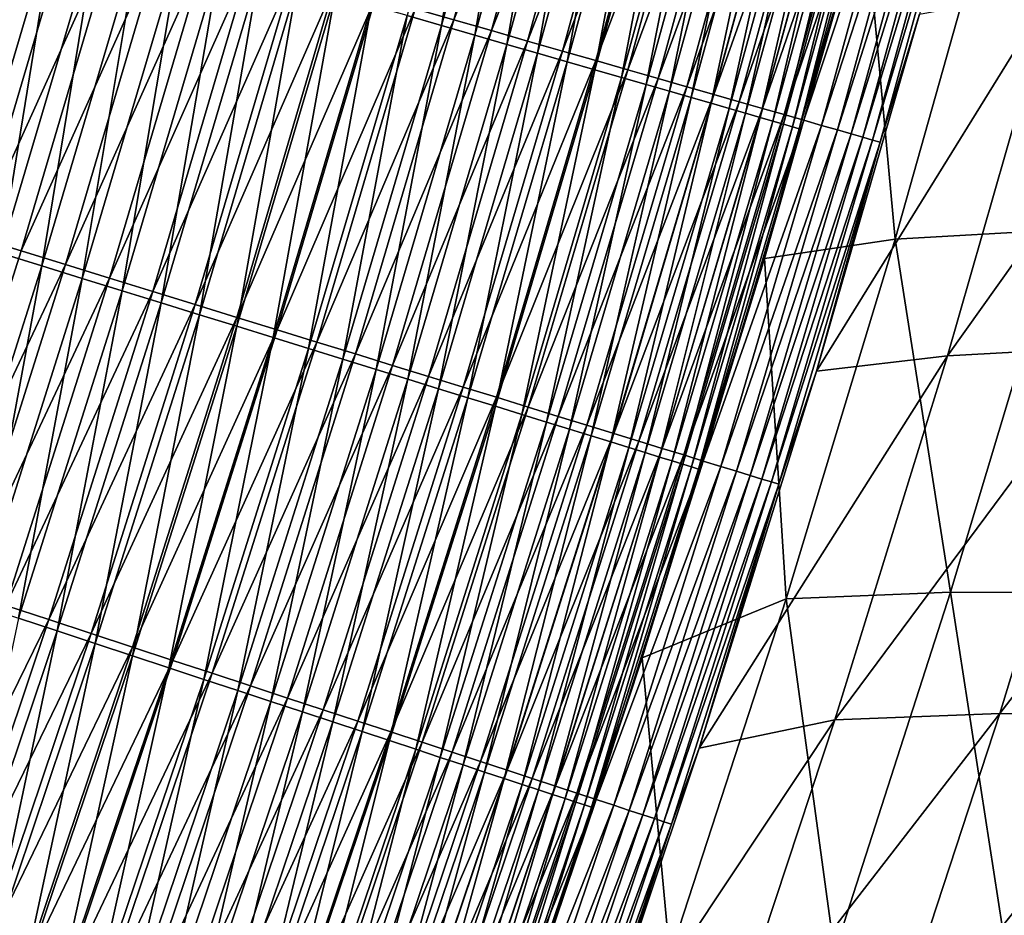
# Model space of a CAD drawing. Header units: metres. Extents: x 0 to 1400, y -1400 to 0.
# Tile 253 of 256: x 1216 to 1252, y -712 to -679. Entities that reach past the tile are written whole.
import ezdxf

# ---------------------------------------------------------------- set-up
doc = ezdxf.new("R2010")
doc.units = ezdxf.units.M

msp = doc.modelspace()

# ---------------------------------------------------------------- linework, layer by layer
at = {"layer": 'None'}
for points in [[(1231.295044, -679.022888, -493.43634), (1233.393188, -666.430664, -494.380035), (1230.035522, -678.659607, -494.37674)], [(1231.295044, -679.022888, -493.43634), (1234.659302, -666.769165, -493.440094), (1233.393188, -666.430664, -494.380035)], [(1235.110107, -666.545593, -496.8573), (1231.747559, -678.815308, -496.854034), (1230.335815, -678.409912, -497.808685)], [(1232.511353, -679.373718, -492.436768), (1234.659302, -666.769165, -493.440094), (1231.295044, -679.022888, -493.43634)], [(1236.485229, -666.911438, -495.836853), (1231.747559, -678.815308, -496.854034), (1235.110107, -666.545593, -496.8573)], [(1232.511353, -679.373718, -492.436768), (1235.882324, -667.096069, -492.440979), (1234.659302, -666.769165, -493.440094)], [(1236.485229, -666.911438, -495.836853), (1233.115479, -679.20813, -495.833099), (1231.747559, -678.815308, -496.854034)], [(1233.682007, -679.711365, -491.379913), (1235.882324, -667.096069, -492.440979), (1232.511353, -679.373718, -492.436768)], [(1237.813354, -667.264832, -494.752228), (1233.115479, -679.20813, -495.833099), (1236.485229, -666.911438, -495.836853)], [(1233.682007, -679.711365, -491.379913), (1237.059204, -667.410706, -491.384613), (1235.882324, -667.096069, -492.440979)], [(1237.813354, -667.264832, -494.752228), (1234.436646, -679.587463, -494.747955), (1233.115479, -679.20813, -495.833099)], [(1234.804443, -680.035034, -490.2677), (1237.059204, -667.410706, -491.384613), (1233.682007, -679.711365, -491.379913)], [(1239.091675, -667.604919, -493.605377), (1234.436646, -679.587463, -494.747955), (1237.813354, -667.264832, -494.752228)], [(1234.804443, -680.035034, -490.2677), (1238.187622, -667.71228, -490.272919), (1237.059204, -667.410706, -491.384613)], [(1239.091675, -667.604919, -493.605377), (1235.70813, -679.952515, -493.600586), (1234.436646, -679.587463, -494.747955)], [(1235.876221, -680.344177, -489.102661), (1238.187622, -667.71228, -490.272919), (1234.804443, -680.035034, -490.2677)], [(1240.317139, -667.930969, -492.398499), (1235.70813, -679.952515, -493.600586), (1239.091675, -667.604919, -493.605377)], [(1235.876221, -680.344177, -489.102661), (1239.265381, -668.000366, -489.108398), (1238.187622, -667.71228, -490.272919)], [(1240.317139, -667.930969, -492.398499), (1236.927124, -680.302551, -492.393158), (1235.70813, -679.952515, -493.600586)], [(1236.89563, -680.638184, -487.88736), (1239.265381, -668.000366, -489.108398), (1235.876221, -680.344177, -489.102661)], [(1236.89563, -680.638184, -487.88736), (1240.290405, -668.274353, -487.893616), (1239.265381, -668.000366, -489.108398)], [(1241.487671, -668.242371, -491.134247), (1236.927124, -680.302551, -492.393158), (1240.317139, -667.930969, -492.398499)], [(1241.487671, -668.242371, -491.134247), (1238.091309, -680.636841, -491.128357), (1236.927124, -680.302551, -492.393158)], [(1242.600952, -668.538513, -489.81543), (1238.091309, -680.636841, -491.128357), (1241.487671, -668.242371, -491.134247)], [(1237.860596, -680.916382, -486.624359), (1240.290405, -668.274353, -487.893616), (1236.89563, -680.638184, -487.88736)], [(1237.860596, -680.916382, -486.624359), (1241.26062, -668.53363, -486.631165), (1240.290405, -668.274353, -487.893616)], [(1238.768921, -681.178345, -485.316284), (1241.26062, -668.53363, -486.631165), (1237.860596, -680.916382, -486.624359)], [(1242.600952, -668.538513, -489.81543), (1239.198608, -680.954712, -489.80896), (1238.091309, -680.636841, -491.128357)], [(1238.768921, -681.178345, -485.316284), (1242.17395, -668.777771, -485.323639), (1241.26062, -668.53363, -486.631165)], [(1243.654785, -668.818909, -488.444885), (1239.198608, -680.954712, -489.80896), (1242.600952, -668.538513, -489.81543)], [(1239.618652, -681.42334, -483.965729), (1242.17395, -668.777771, -485.323639), (1238.768921, -681.178345, -485.316284)], [(1243.654785, -668.818909, -488.444885), (1240.246704, -681.255615, -488.437836), (1239.198608, -680.954712, -489.80896)], [(1239.618652, -681.42334, -483.965729), (1243.028564, -669.006104, -483.973633), (1242.17395, -668.777771, -485.323639)], [(1244.646851, -669.082825, -487.02536), (1240.246704, -681.255615, -488.437836), (1243.654785, -668.818909, -488.444885)], [(1240.407837, -681.650879, -482.575256), (1243.028564, -669.006104, -483.973633), (1239.618652, -681.42334, -483.965729)], [(1240.246704, -681.255615, -488.437836), (1244.646851, -669.082825, -487.02536), (1241.233398, -681.538879, -487.0177)], [(1240.407837, -681.650879, -482.575256), (1243.822144, -669.218201, -482.58371), (1243.028564, -669.006104, -483.973633)], [(1241.134277, -681.860352, -481.147461), (1243.822144, -669.218201, -482.58371), (1240.407837, -681.650879, -482.575256)], [(1243.822144, -669.218201, -482.58371), (1241.134277, -681.860352, -481.147461), (1244.552856, -669.413452, -481.156464)], [(1241.233398, -681.538879, -487.0177), (1244.646851, -669.082825, -487.02536), (1245.575073, -669.329712, -485.559692)], [(1241.233398, -681.538879, -487.0177), (1245.575073, -669.329712, -485.559692), (1242.156372, -681.803833, -485.551453)], [(1242.156372, -681.803833, -485.551453), (1245.575073, -669.329712, -485.559692), (1246.437134, -669.559021, -484.05069)], [(1244.552856, -669.413452, -481.156464), (1241.134277, -681.860352, -481.147461), (1241.796265, -682.051208, -479.685181)], [(1241.796265, -682.051208, -479.685181), (1245.21875, -669.59137, -479.694702), (1244.552856, -669.413452, -481.156464)], [(1242.3927, -682.223083, -478.192108), (1245.21875, -669.59137, -479.694702), (1241.796265, -682.051208, -479.685181)], [(1242.156372, -681.803833, -485.551453), (1246.437134, -669.559021, -484.05069), (1243.013672, -682.049927, -484.04184)], [(1242.3927, -682.223083, -478.192108), (1245.818726, -669.751648, -478.202148), (1245.21875, -669.59137, -479.694702)], [(1243.013672, -682.049927, -484.04184), (1246.437134, -669.559021, -484.05069), (1247.230835, -669.770142, -482.50116)], [(1242.922485, -682.375793, -476.67215), (1245.818726, -669.751648, -478.202148), (1242.3927, -682.223083, -478.192108)], [(1242.922485, -682.375793, -476.67215), (1246.351685, -669.894043, -476.682739), (1245.818726, -669.751648, -478.202148)], [(1243.384766, -682.508972, -475.129272), (1246.351685, -669.894043, -476.682739), (1242.922485, -682.375793, -476.67215)], [(1243.013672, -682.049927, -484.04184), (1247.230835, -669.770142, -482.50116), (1243.802979, -682.276489, -482.491699)], [(1246.351685, -669.894043, -476.682739), (1243.384766, -682.508972, -475.129272), (1246.816895, -670.018311, -475.14035)], [(1246.816895, -670.018311, -475.14035), (1243.384766, -682.508972, -475.129272), (1243.778564, -682.622437, -473.567383)], [(1243.778564, -682.622437, -473.567383), (1247.213257, -670.124084, -473.578949), (1246.816895, -670.018311, -475.14035)], [(1243.802979, -682.276489, -482.491699), (1247.230835, -669.770142, -482.50116), (1247.954224, -669.962524, -480.914154)], [(1247.954224, -669.962524, -480.914154), (1244.522217, -682.48291, -480.904083), (1243.802979, -682.276489, -482.491699)], [(1248.606079, -670.135864, -479.293671), (1244.522217, -682.48291, -480.904083), (1247.954224, -669.962524, -480.914154)], [(1244.102783, -682.71582, -471.990417), (1247.213257, -670.124084, -473.578949), (1243.778564, -682.622437, -473.567383)], [(1244.102783, -682.71582, -471.990417), (1247.539795, -670.211304, -472.002441), (1247.213257, -670.124084, -473.578949)], [(1244.356689, -682.788879, -470.402283), (1247.539795, -670.211304, -472.002441), (1244.102783, -682.71582, -471.990417)], [(1244.356689, -682.788879, -470.402283), (1247.795532, -670.279541, -470.414795), (1247.539795, -670.211304, -472.002441)], [(1244.356689, -682.788879, -470.402283), (1246.742065, -674.660461, -468.825378), (1247.795532, -670.279541, -470.414795)], [(1244.522217, -682.48291, -480.904083), (1248.606079, -670.135864, -479.293671), (1245.170166, -682.668823, -479.28302)], [(1245.170166, -682.668823, -479.28302), (1248.606079, -670.135864, -479.293671), (1249.185181, -670.289856, -477.644012)], [(1245.170166, -682.668823, -479.28302), (1249.185181, -670.289856, -477.644012), (1245.74585, -682.834045, -477.632751)], [(1245.74585, -682.834045, -477.632751), (1249.185181, -670.289856, -477.644012), (1249.690552, -670.424194, -475.969421)], [(1249.690552, -670.424194, -475.969421), (1246.248169, -682.978149, -475.957581), (1245.74585, -682.834045, -477.632751)], [(1246.248169, -682.978149, -475.957581), (1249.690552, -670.424194, -475.969421), (1250.121338, -670.538696, -474.274139)], [(1246.676025, -683.100891, -474.261749), (1246.248169, -682.978149, -475.957581), (1250.121338, -670.538696, -474.274139)], [(1246.676025, -683.100891, -474.261749), (1250.121338, -670.538696, -474.274139), (1250.476196, -670.632996, -472.5625)], [(1247.028564, -683.201965, -472.549561), (1246.676025, -683.100891, -474.261749), (1250.476196, -670.632996, -472.5625)], [(1250.476196, -670.632996, -472.5625), (1250.754272, -670.706848, -470.838684), (1247.028564, -683.201965, -472.549561)], [(1250.754272, -670.706848, -470.838684), (1247.304688, -683.281067, -470.825226), (1247.028564, -683.201965, -472.549561)], [(1250.754272, -670.706848, -470.838684), (1248.751343, -678.609009, -469.108948), (1247.304688, -683.281067, -470.825226)], [(1253.856689, -686.480835, -367.843384), (1257.562866, -673.165283, -367.83725), (1251.576538, -673.602905, -423.800568)], [(1251.576538, -673.602905, -423.800568), (1246.742065, -674.660461, -468.825378), (1247.856689, -686.822693, -423.805298)], [(1253.856689, -686.480835, -367.843384), (1251.576538, -673.602905, -423.800568), (1247.856689, -686.822693, -423.805298)], [(1217.823608, -674.816711, -502.833313), (1210.983887, -685.724548, -503.316162), (1214.48877, -673.858948, -503.316284)], [(1217.214233, -674.96106, -499.884399), (1215.682739, -674.519226, -500.143494), (1213.691772, -686.871033, -499.883942)], [(1246.742065, -674.660461, -468.825378), (1243.089722, -687.532837, -468.812012), (1247.856689, -686.822693, -423.805298)], [(1243.089722, -687.532837, -468.812012), (1246.742065, -674.660461, -468.825378), (1244.356689, -682.788879, -470.402283)], [(1210.983887, -685.724548, -503.316162), (1217.823608, -674.816711, -502.833313), (1214.300659, -686.74646, -502.832947)], [(1213.691772, -686.871033, -499.883942), (1215.203369, -687.338745, -499.551849), (1217.214233, -674.96106, -499.884399)], [(1214.300659, -686.74646, -502.832947), (1217.823608, -674.816711, -502.833313), (1219.474121, -675.29071, -502.472992)], [(1215.203369, -687.338745, -499.551849), (1218.734131, -675.399536, -499.55249), (1217.214233, -674.96106, -499.884399)], [(1219.474121, -675.29071, -502.472992), (1215.942261, -687.252197, -502.472412), (1214.300659, -686.74646, -502.832947)], [(1215.203369, -687.338745, -499.551849), (1216.699463, -687.801697, -499.147522), (1218.734131, -675.399536, -499.55249)], [(1221.107788, -675.759888, -502.034302), (1215.942261, -687.252197, -502.472412), (1219.474121, -675.29071, -502.472992)], [(1216.699463, -687.801697, -499.147522), (1220.238525, -675.833496, -499.148438), (1218.734131, -675.399536, -499.55249)], [(1215.942261, -687.252197, -502.472412), (1221.107788, -675.759888, -502.034302), (1217.567017, -687.752747, -502.033478)], [(1217.567017, -687.752747, -502.033478), (1221.107788, -675.759888, -502.034302), (1222.720459, -676.223022, -501.517914)], [(1218.17627, -688.258667, -498.671631), (1220.238525, -675.833496, -499.148438), (1216.699463, -687.801697, -499.147522)], [(1218.17627, -688.258667, -498.671631), (1221.723511, -676.261902, -498.672791), (1220.238525, -675.833496, -499.148438)], [(1217.567017, -687.752747, -502.033478), (1222.720459, -676.223022, -501.517914), (1219.170898, -688.246887, -501.516815)], [(1219.630005, -688.708496, -498.124725), (1221.723511, -676.261902, -498.672791), (1218.17627, -688.258667, -498.671631)], [(1219.170898, -688.246887, -501.516815), (1222.720459, -676.223022, -501.517914), (1224.307983, -676.678894, -500.92453)], [(1219.630005, -688.708496, -498.124725), (1223.185181, -676.683594, -498.126221), (1221.723511, -676.261902, -498.672791)], [(1224.307983, -676.678894, -500.92453), (1220.749756, -688.733276, -500.923126), (1219.170898, -688.246887, -501.516815)], [(1221.057007, -689.149963, -497.50769), (1223.185181, -676.683594, -498.126221), (1219.630005, -688.708496, -498.124725)], [(1225.866211, -677.126404, -500.255035), (1220.749756, -688.733276, -500.923126), (1224.307983, -676.678894, -500.92453)], [(1223.185181, -676.683594, -498.126221), (1221.057007, -689.149963, -497.50769), (1224.620117, -677.097473, -497.509552)], [(1225.866211, -677.126404, -500.255035), (1222.299561, -689.210754, -500.253265), (1220.749756, -688.733276, -500.923126)], [(1224.620117, -677.097473, -497.509552), (1221.057007, -689.149963, -497.50769), (1222.454346, -689.582336, -496.822174)], [(1227.392212, -677.564636, -499.51123), (1222.299561, -689.210754, -500.253265), (1225.866211, -677.126404, -500.255035)], [(1222.454346, -689.582336, -496.822174), (1226.025269, -677.502808, -496.824402), (1224.620117, -677.097473, -497.509552)], [(1227.392212, -677.564636, -499.51123), (1223.817139, -689.678284, -499.509064), (1222.299561, -689.210754, -500.253265)], [(1223.819458, -690.0047, -496.070007), (1226.025269, -677.502808, -496.824402), (1222.454346, -689.582336, -496.822174)], [(1228.883057, -677.992737, -498.695099), (1223.817139, -689.678284, -499.509064), (1227.392212, -677.564636, -499.51123)], [(1223.819458, -690.0047, -496.070007), (1227.397949, -677.898804, -496.072632), (1226.025269, -677.502808, -496.824402)], [(1259.586792, -677.281616, -368.163757), (1255.768066, -690.761169, -368.170044), (1249.763062, -691.082825, -424.093384)], [(1249.763062, -691.082825, -424.093384), (1253.595947, -677.701172, -424.089722), (1259.586792, -677.281616, -368.163757)], [(1225.149658, -690.41626, -495.253052), (1227.397949, -677.898804, -496.072632), (1223.819458, -690.0047, -496.070007)], [(1225.149658, -690.41626, -495.253052), (1228.735596, -678.284607, -495.256134), (1227.397949, -677.898804, -496.072632)], [(1244.984009, -691.641602, -469.093994), (1253.595947, -677.701172, -424.089722), (1249.763062, -691.082825, -424.093384)], [(1244.984009, -691.641602, -469.093994), (1248.751343, -678.609009, -469.108948), (1253.595947, -677.701172, -424.089722)], [(1228.883057, -677.992737, -498.695099), (1225.299805, -690.13501, -498.692505), (1223.817139, -689.678284, -499.509064)], [(1226.442383, -690.816162, -494.373199), (1228.735596, -678.284607, -495.256134), (1225.149658, -690.41626, -495.253052)], [(1230.335815, -678.409912, -497.808685), (1225.299805, -690.13501, -498.692505), (1228.883057, -677.992737, -498.695099)], [(1228.735596, -678.284607, -495.256134), (1226.442383, -690.816162, -494.373199), (1230.035522, -678.659607, -494.37674)], [(1230.335815, -678.409912, -497.808685), (1226.744507, -690.580078, -497.805634), (1225.299805, -690.13501, -498.692505)], [(1230.035522, -678.659607, -494.37674), (1226.442383, -690.816162, -494.373199), (1227.694824, -691.203613, -493.432312)], [(1231.747559, -678.815308, -496.854034), (1226.744507, -690.580078, -497.805634), (1230.335815, -678.409912, -497.808685)], [(1227.694824, -691.203613, -493.432312), (1231.295044, -679.022888, -493.43634), (1230.035522, -678.659607, -494.37674)], [(1248.751343, -678.609009, -469.108948), (1244.984009, -691.641602, -469.093994), (1247.304688, -683.281067, -470.825226)], [(1231.747559, -678.815308, -496.854034), (1228.14856, -691.012573, -496.850464), (1226.744507, -690.580078, -497.805634)], [(1228.904297, -691.57782, -492.43222), (1231.295044, -679.022888, -493.43634), (1227.694824, -691.203613, -493.432312)], [(1233.115479, -679.20813, -495.833099), (1228.14856, -691.012573, -496.850464), (1231.747559, -678.815308, -496.854034)], [(1228.904297, -691.57782, -492.43222), (1232.511353, -679.373718, -492.436768), (1231.295044, -679.022888, -493.43634)], [(1233.115479, -679.20813, -495.833099), (1229.508789, -691.431641, -495.829041), (1228.14856, -691.012573, -496.850464)], [(1230.068359, -691.937927, -491.374847), (1232.511353, -679.373718, -492.436768), (1228.904297, -691.57782, -492.43222)], [(1234.436646, -679.587463, -494.747955), (1229.508789, -691.431641, -495.829041), (1233.115479, -679.20813, -495.833099)], [(1230.068359, -691.937927, -491.374847), (1233.682007, -679.711365, -491.379913), (1232.511353, -679.373718, -492.436768)], [(1234.436646, -679.587463, -494.747955), (1230.822632, -691.836304, -494.743347), (1229.508789, -691.431641, -495.829041)], [(1231.184326, -692.283142, -490.262085), (1233.682007, -679.711365, -491.379913), (1230.068359, -691.937927, -491.374847)], [(1235.70813, -679.952515, -493.600586), (1230.822632, -691.836304, -494.743347), (1234.436646, -679.587463, -494.747955)], [(1231.184326, -692.283142, -490.262085), (1234.804443, -680.035034, -490.2677), (1233.682007, -679.711365, -491.379913)], [(1235.70813, -679.952515, -493.600586), (1232.086914, -692.225769, -493.595428), (1230.822632, -691.836304, -494.743347)], [(1232.250122, -692.612793, -489.096497), (1234.804443, -680.035034, -490.2677), (1231.184326, -692.283142, -490.262085)], [(1236.927124, -680.302551, -492.393158), (1232.086914, -692.225769, -493.595428), (1235.70813, -679.952515, -493.600586)], [(1232.250122, -692.612793, -489.096497), (1235.876221, -680.344177, -489.102661), (1234.804443, -680.035034, -490.2677)], [(1236.927124, -680.302551, -492.393158), (1233.299072, -692.599121, -492.387421), (1232.086914, -692.225769, -493.595428)], [(1233.263672, -692.926331, -487.880615), (1235.876221, -680.344177, -489.102661), (1232.250122, -692.612793, -489.096497)], [(1233.263672, -692.926331, -487.880615), (1236.89563, -680.638184, -487.88736), (1235.876221, -680.344177, -489.102661)], [(1238.091309, -680.636841, -491.128357), (1233.299072, -692.599121, -492.387421), (1236.927124, -680.302551, -492.393158)], [(1234.2229, -693.223022, -486.617035), (1236.89563, -680.638184, -487.88736), (1233.263672, -692.926331, -487.880615)], [(1238.091309, -680.636841, -491.128357), (1234.456787, -692.955688, -491.122009), (1233.299072, -692.599121, -492.387421)], [(1234.2229, -693.223022, -486.617035), (1237.860596, -680.916382, -486.624359), (1236.89563, -680.638184, -487.88736)], [(1239.198608, -680.954712, -489.80896), (1234.456787, -692.955688, -491.122009), (1238.091309, -680.636841, -491.128357)], [(1235.125977, -693.502319, -485.30838), (1237.860596, -680.916382, -486.624359), (1234.2229, -693.223022, -486.617035)], [(1239.198608, -680.954712, -489.80896), (1235.557739, -693.2948, -489.802002), (1234.456787, -692.955688, -491.122009)], [(1235.125977, -693.502319, -485.30838), (1238.768921, -681.178345, -485.316284), (1237.860596, -680.916382, -486.624359)], [(1235.970703, -693.76355, -483.957214), (1238.768921, -681.178345, -485.316284), (1235.125977, -693.502319, -485.30838)], [(1240.246704, -681.255615, -488.437836), (1235.557739, -693.2948, -489.802002), (1239.198608, -680.954712, -489.80896)], [(1235.970703, -693.76355, -483.957214), (1239.618652, -681.42334, -483.965729), (1238.768921, -681.178345, -485.316284)], [(1235.557739, -693.2948, -489.802002), (1240.246704, -681.255615, -488.437836), (1236.599854, -693.615723, -488.430206)], [(1236.755127, -694.006165, -482.566162), (1239.618652, -681.42334, -483.965729), (1235.970703, -693.76355, -483.957214)], [(1236.599854, -693.615723, -488.430206), (1240.246704, -681.255615, -488.437836), (1241.233398, -681.538879, -487.0177)], [(1236.599854, -693.615723, -488.430206), (1241.233398, -681.538879, -487.0177), (1237.580811, -693.917847, -487.00946)], [(1236.755127, -694.006165, -482.566162), (1240.407837, -681.650879, -482.575256), (1239.618652, -681.42334, -483.965729)], [(1237.580811, -693.917847, -487.00946), (1241.233398, -681.538879, -487.0177), (1242.156372, -681.803833, -485.551453)], [(1237.477295, -694.229431, -481.137787), (1240.407837, -681.650879, -482.575256), (1236.755127, -694.006165, -482.566162)], [(1237.477295, -694.229431, -481.137787), (1241.134277, -681.860352, -481.147461), (1240.407837, -681.650879, -482.575256)], [(1238.135254, -694.432861, -479.674927), (1241.134277, -681.860352, -481.147461), (1237.477295, -694.229431, -481.137787)], [(1237.580811, -693.917847, -487.00946), (1242.156372, -681.803833, -485.551453), (1238.498535, -694.200439, -485.542542)], [(1241.134277, -681.860352, -481.147461), (1238.135254, -694.432861, -479.674927), (1241.796265, -682.051208, -479.685181)], [(1238.498535, -694.200439, -485.542542), (1242.156372, -681.803833, -485.551453), (1243.013672, -682.049927, -484.04184)], [(1241.796265, -682.051208, -479.685181), (1238.135254, -694.432861, -479.674927), (1238.727905, -694.616089, -478.181244)], [(1238.498535, -694.200439, -485.542542), (1243.013672, -682.049927, -484.04184), (1239.350708, -694.46283, -484.032288)], [(1238.727905, -694.616089, -478.181244), (1242.3927, -682.223083, -478.192108), (1241.796265, -682.051208, -479.685181)], [(1239.254272, -694.778809, -476.660736), (1242.3927, -682.223083, -478.192108), (1238.727905, -694.616089, -478.181244)], [(1239.254272, -694.778809, -476.660736), (1242.922485, -682.375793, -476.67215), (1242.3927, -682.223083, -478.192108)], [(1239.350708, -694.46283, -484.032288), (1243.013672, -682.049927, -484.04184), (1243.802979, -682.276489, -482.491699)], [(1243.802979, -682.276489, -482.491699), (1240.135254, -694.704407, -482.481506), (1239.350708, -694.46283, -484.032288)], [(1244.522217, -682.48291, -480.904083), (1240.135254, -694.704407, -482.481506), (1243.802979, -682.276489, -482.491699)], [(1239.713501, -694.920715, -475.11731), (1242.922485, -682.375793, -476.67215), (1239.254272, -694.778809, -476.660736)], [(1239.713501, -694.920715, -475.11731), (1243.384766, -682.508972, -475.129272), (1242.922485, -682.375793, -476.67215)], [(1240.104492, -695.041504, -473.554871), (1243.384766, -682.508972, -475.129272), (1239.713501, -694.920715, -475.11731)], [(1243.384766, -682.508972, -475.129272), (1240.104492, -695.041504, -473.554871), (1243.778564, -682.622437, -473.567383)], [(1243.778564, -682.622437, -473.567383), (1240.104492, -695.041504, -473.554871), (1240.426392, -695.14093, -471.977386)], [(1240.135254, -694.704407, -482.481506), (1244.522217, -682.48291, -480.904083), (1240.850098, -694.9245, -480.893219)], [(1240.426392, -695.14093, -471.977386), (1244.102783, -682.71582, -471.990417), (1243.778564, -682.622437, -473.567383)], [(1240.850098, -694.9245, -480.893219), (1244.522217, -682.48291, -480.904083), (1245.170166, -682.668823, -479.28302)], [(1240.678345, -695.218689, -470.388794), (1244.102783, -682.71582, -471.990417), (1240.426392, -695.14093, -471.977386)], [(1240.678345, -695.218689, -470.388794), (1244.356689, -682.788879, -470.402283), (1244.102783, -682.71582, -471.990417)], [(1240.678345, -695.218689, -470.388794), (1243.089722, -687.532837, -468.812012), (1244.356689, -682.788879, -470.402283)], [(1240.850098, -694.9245, -480.893219), (1245.170166, -682.668823, -479.28302), (1241.494019, -695.122742, -479.271515)], [(1241.494019, -695.122742, -479.271515), (1245.170166, -682.668823, -479.28302), (1245.74585, -682.834045, -477.632751)], [(1245.74585, -682.834045, -477.632751), (1242.066162, -695.298828, -477.620605), (1241.494019, -695.122742, -479.271515)], [(1246.248169, -682.978149, -475.957581), (1242.066162, -695.298828, -477.620605), (1245.74585, -682.834045, -477.632751)], [(1246.248169, -682.978149, -475.957581), (1242.565186, -695.452393, -475.944824), (1242.066162, -695.298828, -477.620605)], [(1242.565186, -695.452393, -475.944824), (1246.248169, -682.978149, -475.957581), (1246.676025, -683.100891, -474.261749)], [(1242.990234, -695.583191, -474.248383), (1242.565186, -695.452393, -475.944824), (1246.676025, -683.100891, -474.261749)], [(1242.990234, -695.583191, -474.248383), (1246.676025, -683.100891, -474.261749), (1247.028564, -683.201965, -472.549561)], [(1243.34021, -695.690796, -472.535583), (1242.990234, -695.583191, -474.248383), (1247.028564, -683.201965, -472.549561)], [(1247.028564, -683.201965, -472.549561), (1247.304688, -683.281067, -470.825226), (1243.34021, -695.690796, -472.535583)], [(1247.304688, -683.281067, -470.825226), (1243.614136, -695.775024, -470.81073), (1243.34021, -695.690796, -472.535583)], [(1247.304688, -683.281067, -470.825226), (1244.984009, -691.641602, -469.093994), (1243.614136, -695.775024, -470.81073)], [(1249.882935, -699.716675, -367.848907), (1253.856689, -686.480835, -367.843384), (1247.856689, -686.822693, -423.805298)], [(1256.155762, -699.740723, -311.870239), (1253.856689, -686.480835, -367.843384), (1249.882935, -699.716675, -367.848907)], [(1214.300659, -686.74646, -502.832947), (1215.942261, -687.252197, -502.472412), (1212.181396, -699.144775, -502.471771)], [(1247.856689, -686.822693, -423.805298), (1243.089722, -687.532837, -468.812012), (1243.871826, -699.960938, -423.809662)], [(1249.882935, -699.716675, -367.848907), (1247.856689, -686.822693, -423.805298), (1243.871826, -699.960938, -423.809662)], [(1212.181396, -699.144775, -502.471771), (1215.942261, -687.252197, -502.472412), (1217.567017, -687.752747, -502.033478)], [(1212.931885, -699.700073, -499.146576), (1216.699463, -687.801697, -499.147522), (1215.203369, -687.338745, -499.551849)], [(1243.089722, -687.532837, -468.812012), (1238.619995, -702.110535, -468.795532), (1243.871826, -699.960938, -423.809662)], [(1238.619995, -702.110535, -468.795532), (1243.089722, -687.532837, -468.812012), (1240.678345, -695.218689, -470.388794)], [(1212.181396, -699.144775, -502.471771), (1217.567017, -687.752747, -502.033478), (1213.796997, -699.675964, -502.032593)], [(1214.400269, -700.184937, -498.67038), (1216.699463, -687.801697, -499.147522), (1212.931885, -699.700073, -499.146576)], [(1213.796997, -699.675964, -502.032593), (1217.567017, -687.752747, -502.033478), (1219.170898, -688.246887, -501.516815)], [(1214.400269, -700.184937, -498.67038), (1218.17627, -688.258667, -498.671631), (1216.699463, -687.801697, -499.147522)], [(1219.170898, -688.246887, -501.516815), (1215.391724, -700.200378, -501.515656), (1213.796997, -699.675964, -502.032593)], [(1215.845581, -700.66217, -498.123169), (1218.17627, -688.258667, -498.671631), (1214.400269, -700.184937, -498.67038)], [(1220.749756, -688.733276, -500.923126), (1215.391724, -700.200378, -501.515656), (1219.170898, -688.246887, -501.516815)], [(1215.845581, -700.66217, -498.123169), (1219.630005, -688.708496, -498.124725), (1218.17627, -688.258667, -498.671631)], [(1220.749756, -688.733276, -500.923126), (1216.961548, -700.716492, -500.9216), (1215.391724, -700.200378, -501.515656)], [(1217.264404, -701.130615, -497.505768), (1219.630005, -688.708496, -498.124725), (1215.845581, -700.66217, -498.123169)], [(1222.299561, -689.210754, -500.253265), (1216.961548, -700.716492, -500.9216), (1220.749756, -688.733276, -500.923126)], [(1217.264404, -701.130615, -497.505768), (1221.057007, -689.149963, -497.50769), (1219.630005, -688.708496, -498.124725)], [(1222.299561, -689.210754, -500.253265), (1218.502441, -701.223206, -500.251373), (1216.961548, -700.716492, -500.9216)], [(1218.653687, -701.589294, -496.819824), (1221.057007, -689.149963, -497.50769), (1217.264404, -701.130615, -497.505768)], [(1223.817139, -689.678284, -499.509064), (1218.502441, -701.223206, -500.251373), (1222.299561, -689.210754, -500.253265)], [(1221.057007, -689.149963, -497.50769), (1218.653687, -701.589294, -496.819824), (1222.454346, -689.582336, -496.822174)], [(1223.817139, -689.678284, -499.509064), (1220.011353, -701.719299, -499.506744), (1218.502441, -701.223206, -500.251373)], [(1222.454346, -689.582336, -496.822174), (1218.653687, -701.589294, -496.819824), (1220.010864, -702.037415, -496.06723)], [(1220.010864, -702.037415, -496.06723), (1223.819458, -690.0047, -496.070007), (1222.454346, -689.582336, -496.822174)], [(1225.299805, -690.13501, -498.692505), (1220.011353, -701.719299, -499.506744), (1223.817139, -689.678284, -499.509064)], [(1221.333374, -702.473999, -495.249817), (1223.819458, -690.0047, -496.070007), (1220.010864, -702.037415, -496.06723)], [(1225.299805, -690.13501, -498.692505), (1221.485474, -702.203979, -498.689728), (1220.011353, -701.719299, -499.506744)], [(1221.333374, -702.473999, -495.249817), (1225.149658, -690.41626, -495.253052), (1223.819458, -690.0047, -496.070007)], [(1226.744507, -690.580078, -497.805634), (1221.485474, -702.203979, -498.689728), (1225.299805, -690.13501, -498.692505)], [(1222.618408, -702.898315, -494.369476), (1225.149658, -690.41626, -495.253052), (1221.333374, -702.473999, -495.249817)], [(1222.618408, -702.898315, -494.369476), (1226.442383, -690.816162, -494.373199), (1225.149658, -690.41626, -495.253052)], [(1226.744507, -690.580078, -497.805634), (1222.921875, -702.67627, -497.802368), (1221.485474, -702.203979, -498.689728)], [(1223.863525, -703.309326, -493.42804), (1226.442383, -690.816162, -494.373199), (1222.618408, -702.898315, -494.369476)], [(1228.14856, -691.012573, -496.850464), (1222.921875, -702.67627, -497.802368), (1226.744507, -690.580078, -497.805634)], [(1226.442383, -690.816162, -494.373199), (1223.863525, -703.309326, -493.42804), (1227.694824, -691.203613, -493.432312)], [(1255.768066, -690.761169, -368.170044), (1245.659668, -704.372986, -424.096588), (1249.763062, -691.082825, -424.093384)], [(1251.675903, -704.150879, -368.17569), (1245.659668, -704.372986, -424.096588), (1255.768066, -690.761169, -368.170044)], [(1251.675903, -704.150879, -368.17569), (1262.035034, -690.693298, -312.217224), (1257.958008, -704.200806, -312.224152)], [(1251.675903, -704.150879, -368.17569), (1255.768066, -690.761169, -368.170044), (1262.035034, -690.693298, -312.217224)], [(1228.14856, -691.012573, -496.850464), (1224.317749, -703.135193, -496.84671), (1222.921875, -702.67627, -497.802368)], [(1227.694824, -691.203613, -493.432312), (1223.863525, -703.309326, -493.42804), (1225.065918, -703.706299, -492.427429)], [(1229.508789, -691.431641, -495.829041), (1224.317749, -703.135193, -496.84671), (1228.14856, -691.012573, -496.850464)], [(1225.065918, -703.706299, -492.427429), (1228.904297, -691.57782, -492.43222), (1227.694824, -691.203613, -493.432312)], [(1249.763062, -691.082825, -424.093384), (1245.659668, -704.372986, -424.096588), (1240.696899, -705.413696, -469.076874)], [(1240.696899, -705.413696, -469.076874), (1244.984009, -691.641602, -469.093994), (1249.763062, -691.082825, -424.093384)], [(1229.508789, -691.431641, -495.829041), (1225.670166, -703.579834, -495.824707), (1224.317749, -703.135193, -496.84671)], [(1226.223145, -704.088318, -491.369476), (1228.904297, -691.57782, -492.43222), (1225.065918, -703.706299, -492.427429)], [(1230.822632, -691.836304, -494.743347), (1225.670166, -703.579834, -495.824707), (1229.508789, -691.431641, -495.829041)], [(1226.223145, -704.088318, -491.369476), (1230.068359, -691.937927, -491.374847), (1228.904297, -691.57782, -492.43222)], [(1230.822632, -691.836304, -494.743347), (1226.976196, -704.009216, -494.738434), (1225.670166, -703.579834, -495.824707)], [(1227.332397, -704.454529, -490.256134), (1230.068359, -691.937927, -491.374847), (1226.223145, -704.088318, -491.369476)], [(1232.086914, -692.225769, -493.595428), (1226.976196, -704.009216, -494.738434), (1230.822632, -691.836304, -494.743347)], [(1227.332397, -704.454529, -490.256134), (1231.184326, -692.283142, -490.262085), (1230.068359, -691.937927, -491.374847)], [(1244.984009, -691.641602, -469.093994), (1240.696899, -705.413696, -469.076874), (1243.614136, -695.775024, -470.81073)], [(1232.086914, -692.225769, -493.595428), (1228.233154, -704.422485, -493.589905), (1226.976196, -704.009216, -494.738434)], [(1228.391846, -704.804199, -489.089935), (1231.184326, -692.283142, -490.262085), (1227.332397, -704.454529, -490.256134)], [(1233.299072, -692.599121, -492.387421), (1228.233154, -704.422485, -493.589905), (1232.086914, -692.225769, -493.595428)], [(1228.391846, -704.804199, -489.089935), (1232.250122, -692.612793, -489.096497), (1231.184326, -692.283142, -490.262085)], [(1233.299072, -692.599121, -492.387421), (1229.438232, -704.818604, -492.381287), (1228.233154, -704.422485, -493.589905)], [(1229.39917, -705.136719, -487.873444), (1232.250122, -692.612793, -489.096497), (1228.391846, -704.804199, -489.089935)], [(1229.39917, -705.136719, -487.873444), (1233.263672, -692.926331, -487.880615), (1232.250122, -692.612793, -489.096497)], [(1234.456787, -692.955688, -491.122009), (1229.438232, -704.818604, -492.381287), (1233.299072, -692.599121, -492.387421)], [(1230.352661, -705.451416, -486.609253), (1233.263672, -692.926331, -487.880615), (1229.39917, -705.136719, -487.873444)], [(1234.456787, -692.955688, -491.122009), (1230.588989, -705.196899, -491.115204), (1229.438232, -704.818604, -492.381287)], [(1230.352661, -705.451416, -486.609253), (1234.2229, -693.223022, -486.617035), (1233.263672, -692.926331, -487.880615)], [(1235.557739, -693.2948, -489.802002), (1230.588989, -705.196899, -491.115204), (1234.456787, -692.955688, -491.122009)], [(1231.250244, -705.747681, -485.299988), (1234.2229, -693.223022, -486.617035), (1230.352661, -705.451416, -486.609253)], [(1230.588989, -705.196899, -491.115204), (1235.557739, -693.2948, -489.802002), (1231.68335, -705.556641, -489.794556)], [(1231.250244, -705.747681, -485.299988), (1235.125977, -693.502319, -485.30838), (1234.2229, -693.223022, -486.617035)], [(1231.68335, -705.556641, -489.794556), (1235.557739, -693.2948, -489.802002), (1236.599854, -693.615723, -488.430206)], [(1232.089722, -706.024719, -483.948181), (1235.125977, -693.502319, -485.30838), (1231.250244, -705.747681, -485.299988)], [(1231.68335, -705.556641, -489.794556), (1236.599854, -693.615723, -488.430206), (1232.719238, -705.897156, -488.422089)], [(1232.089722, -706.024719, -483.948181), (1235.970703, -693.76355, -483.957214), (1235.125977, -693.502319, -485.30838)], [(1232.869263, -706.281982, -482.556519), (1235.970703, -693.76355, -483.957214), (1232.089722, -706.024719, -483.948181)], [(1232.719238, -705.897156, -488.422089), (1236.599854, -693.615723, -488.430206), (1237.580811, -693.917847, -487.00946)], [(1232.869263, -706.281982, -482.556519), (1236.755127, -694.006165, -482.566162), (1235.970703, -693.76355, -483.957214)], [(1232.719238, -705.897156, -488.422089), (1237.580811, -693.917847, -487.00946), (1233.694214, -706.21759, -487.000671)], [(1233.586792, -706.518738, -481.127502), (1236.755127, -694.006165, -482.566162), (1232.869263, -706.281982, -482.556519)], [(1233.586792, -706.518738, -481.127502), (1237.477295, -694.229431, -481.137787), (1236.755127, -694.006165, -482.566162)], [(1233.694214, -706.21759, -487.000671), (1237.580811, -693.917847, -487.00946), (1238.498535, -694.200439, -485.542542)], [(1234.240479, -706.734375, -479.664001), (1237.477295, -694.229431, -481.137787), (1233.586792, -706.518738, -481.127502)], [(1233.694214, -706.21759, -487.000671), (1238.498535, -694.200439, -485.542542), (1234.606323, -706.517395, -485.533051)], [(1234.240479, -706.734375, -479.664001), (1238.135254, -694.432861, -479.674927), (1237.477295, -694.229431, -481.137787)], [(1234.829224, -706.928589, -478.169739), (1238.135254, -694.432861, -479.674927), (1234.240479, -706.734375, -479.664001)], [(1234.606323, -706.517395, -485.533051), (1238.498535, -694.200439, -485.542542), (1239.350708, -694.46283, -484.032288)], [(1239.350708, -694.46283, -484.032288), (1235.453247, -706.795715, -484.022095), (1234.606323, -706.517395, -485.533051)], [(1238.135254, -694.432861, -479.674927), (1234.829224, -706.928589, -478.169739), (1238.727905, -694.616089, -478.181244)], [(1240.135254, -694.704407, -482.481506), (1235.453247, -706.795715, -484.022095), (1239.350708, -694.46283, -484.032288)], [(1238.727905, -694.616089, -478.181244), (1234.829224, -706.928589, -478.169739), (1235.352051, -707.101074, -476.648621)], [(1235.352051, -707.101074, -476.648621), (1239.254272, -694.778809, -476.660736), (1238.727905, -694.616089, -478.181244)], [(1235.808105, -707.251465, -475.104584), (1239.254272, -694.778809, -476.660736), (1235.352051, -707.101074, -476.648621)], [(1235.453247, -706.795715, -484.022095), (1240.135254, -694.704407, -482.481506), (1236.23291, -707.051941, -482.470612)], [(1235.808105, -707.251465, -475.104584), (1239.713501, -694.920715, -475.11731), (1239.254272, -694.778809, -476.660736)], [(1236.23291, -707.051941, -482.470612), (1240.135254, -694.704407, -482.481506), (1240.850098, -694.9245, -480.893219)], [(1236.196289, -707.379456, -473.541595), (1239.713501, -694.920715, -475.11731), (1235.808105, -707.251465, -475.104584)], [(1236.196289, -707.379456, -473.541595), (1240.104492, -695.041504, -473.554871), (1239.713501, -694.920715, -475.11731)], [(1236.515747, -707.484741, -471.963562), (1240.104492, -695.041504, -473.554871), (1236.196289, -707.379456, -473.541595)], [(1236.23291, -707.051941, -482.470612), (1240.850098, -694.9245, -480.893219), (1236.943115, -707.285339, -480.881653)], [(1240.104492, -695.041504, -473.554871), (1236.515747, -707.484741, -471.963562), (1240.426392, -695.14093, -471.977386)], [(1240.426392, -695.14093, -471.977386), (1236.515747, -707.484741, -471.963562), (1236.765625, -707.567017, -470.37442)], [(1236.765625, -707.567017, -470.37442), (1240.678345, -695.218689, -470.388794), (1240.426392, -695.14093, -471.977386)], [(1236.765625, -707.567017, -470.37442), (1238.619995, -702.110535, -468.795532), (1240.678345, -695.218689, -470.388794)], [(1236.943115, -707.285339, -480.881653), (1240.850098, -694.9245, -480.893219), (1241.494019, -695.122742, -479.271515)], [(1241.494019, -695.122742, -479.271515), (1237.582886, -707.495544, -479.259247), (1236.943115, -707.285339, -480.881653)], [(1242.066162, -695.298828, -477.620605), (1237.582886, -707.495544, -479.259247), (1241.494019, -695.122742, -479.271515)], [(1242.066162, -695.298828, -477.620605), (1238.151123, -707.68219, -477.607697), (1237.582886, -707.495544, -479.259247)], [(1242.565186, -695.452393, -475.944824), (1238.151123, -707.68219, -477.607697), (1242.066162, -695.298828, -477.620605)], [(1242.565186, -695.452393, -475.944824), (1238.646851, -707.844971, -475.931213), (1238.151123, -707.68219, -477.607697)], [(1238.646851, -707.844971, -475.931213), (1242.565186, -695.452393, -475.944824), (1242.990234, -695.583191, -474.248383)], [(1239.068848, -707.983521, -474.234161), (1238.646851, -707.844971, -475.931213), (1242.990234, -695.583191, -474.248383)], [(1239.068848, -707.983521, -474.234161), (1242.990234, -695.583191, -474.248383), (1243.34021, -695.690796, -472.535583)], [(1239.41626, -708.097595, -472.520752), (1239.068848, -707.983521, -474.234161), (1243.34021, -695.690796, -472.535583)], [(1243.34021, -695.690796, -472.535583), (1243.614136, -695.775024, -470.81073), (1239.41626, -708.097595, -472.520752)], [(1243.614136, -695.775024, -470.81073), (1239.687866, -708.186707, -470.795258), (1239.41626, -708.097595, -472.520752)], [(1243.614136, -695.775024, -470.81073), (1240.696899, -705.413696, -469.076874), (1239.687866, -708.186707, -470.795258)], [(1245.648071, -712.868835, -367.85379), (1249.882935, -699.716675, -367.848907), (1243.871826, -699.960938, -423.809662)], [(1251.932617, -713.010193, -311.875641), (1249.882935, -699.716675, -367.848907), (1245.648071, -712.868835, -367.85379)], [(1251.932617, -713.010193, -311.875641), (1256.155762, -699.740723, -311.870239), (1249.882935, -699.716675, -367.848907)], [(1216.961548, -700.716492, -500.9216), (1211.387695, -712.081116, -501.514404), (1215.391724, -700.200378, -501.515656)], [(1243.871826, -699.960938, -423.809662), (1238.619995, -702.110535, -468.795532), (1239.629028, -713.013367, -423.81366)], [(1245.648071, -712.868835, -367.85379), (1243.871826, -699.960938, -423.809662), (1239.629028, -713.013367, -423.81366)], [(1216.961548, -700.716492, -500.9216), (1212.94812, -712.626282, -500.920013), (1211.387695, -712.081116, -501.514404)], [(1218.502441, -701.223206, -500.251373), (1212.94812, -712.626282, -500.920013), (1216.961548, -700.716492, -500.9216)], [(1213.24707, -713.037048, -497.503754), (1217.264404, -701.130615, -497.505768), (1215.845581, -700.66217, -498.123169)], [(1218.502441, -701.223206, -500.251373), (1214.479736, -713.161438, -500.24939), (1212.94812, -712.626282, -500.920013)], [(1214.62793, -713.521484, -496.817383), (1217.264404, -701.130615, -497.505768), (1213.24707, -713.037048, -497.503754)], [(1220.011353, -701.719299, -499.506744), (1214.479736, -713.161438, -500.24939), (1218.502441, -701.223206, -500.251373)], [(1214.62793, -713.521484, -496.817383), (1218.653687, -701.589294, -496.819824), (1217.264404, -701.130615, -497.505768)], [(1215.976929, -713.99469, -496.064331), (1218.653687, -701.589294, -496.819824), (1214.62793, -713.521484, -496.817383)], [(1218.653687, -701.589294, -496.819824), (1215.976929, -713.99469, -496.064331), (1220.010864, -702.037415, -496.06723)], [(1220.011353, -701.719299, -499.506744), (1215.979614, -713.685486, -499.504303), (1214.479736, -713.161438, -500.24939)], [(1220.010864, -702.037415, -496.06723), (1215.976929, -713.99469, -496.064331), (1217.291382, -714.45575, -495.246429)], [(1221.485474, -702.203979, -498.689728), (1215.979614, -713.685486, -499.504303), (1220.011353, -701.719299, -499.506744)], [(1217.291382, -714.45575, -495.246429), (1221.333374, -702.473999, -495.249817), (1220.010864, -702.037415, -496.06723)], [(1221.485474, -702.203979, -498.689728), (1217.444824, -714.197449, -498.686829), (1215.979614, -713.685486, -499.504303)], [(1222.921875, -702.67627, -497.802368), (1217.444824, -714.197449, -498.686829), (1221.485474, -702.203979, -498.689728)], [(1238.619995, -702.110535, -468.795532), (1233.987915, -716.128784, -468.778473), (1239.629028, -713.013367, -423.81366)], [(1233.987915, -716.128784, -468.778473), (1238.619995, -702.110535, -468.795532), (1236.765625, -707.567017, -470.37442)], [(1218.568604, -714.903809, -494.36557), (1221.333374, -702.473999, -495.249817), (1217.291382, -714.45575, -495.246429)], [(1222.921875, -702.67627, -497.802368), (1218.872681, -714.696228, -497.79895), (1217.444824, -714.197449, -498.686829)], [(1218.568604, -714.903809, -494.36557), (1222.618408, -702.898315, -494.369476), (1221.333374, -702.473999, -495.249817)], [(1224.317749, -703.135193, -496.84671), (1218.872681, -714.696228, -497.79895), (1222.921875, -702.67627, -497.802368)], [(1219.80603, -715.33783, -493.423615), (1222.618408, -702.898315, -494.369476), (1218.568604, -714.903809, -494.36557)], [(1224.317749, -703.135193, -496.84671), (1220.26001, -715.180969, -496.842712), (1218.872681, -714.696228, -497.79895)], [(1219.80603, -715.33783, -493.423615), (1223.863525, -703.309326, -493.42804), (1222.618408, -702.898315, -494.369476)], [(1225.670166, -703.579834, -495.824707), (1220.26001, -715.180969, -496.842712), (1224.317749, -703.135193, -496.84671)], [(1221.001099, -715.757019, -492.422394), (1223.863525, -703.309326, -493.42804), (1219.80603, -715.33783, -493.423615)], [(1223.863525, -703.309326, -493.42804), (1221.001099, -715.757019, -492.422394), (1225.065918, -703.706299, -492.427429)], [(1225.670166, -703.579834, -495.824707), (1221.604248, -715.650574, -495.82016), (1220.26001, -715.180969, -496.842712)], [(1225.065918, -703.706299, -492.427429), (1221.001099, -715.757019, -492.422394), (1222.151123, -716.160339, -491.363861)], [(1226.976196, -704.009216, -494.738434), (1221.604248, -715.650574, -495.82016), (1225.670166, -703.579834, -495.824707)], [(1222.151123, -716.160339, -491.363861), (1226.223145, -704.088318, -491.369476), (1225.065918, -703.706299, -492.427429)], [(1226.976196, -704.009216, -494.738434), (1222.902344, -716.104065, -494.733276), (1221.604248, -715.650574, -495.82016)], [(1223.25354, -716.546997, -490.249908), (1226.223145, -704.088318, -491.369476), (1222.151123, -716.160339, -491.363861)], [(1228.233154, -704.422485, -493.589905), (1222.902344, -716.104065, -494.733276), (1226.976196, -704.009216, -494.738434)], [(1223.25354, -716.546997, -490.249908), (1227.332397, -704.454529, -490.256134), (1226.223145, -704.088318, -491.369476)], [(1247.317261, -717.448059, -368.180725), (1241.292847, -717.568604, -424.099335), (1251.675903, -704.150879, -368.17569)], [(1241.292847, -717.568604, -424.099335), (1245.659668, -704.372986, -424.096588), (1251.675903, -704.150879, -368.17569)], [(1247.317261, -717.448059, -368.180725), (1251.675903, -704.150879, -368.17569), (1257.958008, -704.200806, -312.224152)], [(1247.317261, -717.448059, -368.180725), (1257.958008, -704.200806, -312.224152), (1253.611572, -717.617126, -312.230316)], [(1228.233154, -704.422485, -493.589905), (1224.151611, -716.540466, -493.584106), (1222.902344, -716.104065, -494.733276)], [(1224.306274, -716.916199, -489.083099), (1227.332397, -704.454529, -490.256134), (1223.25354, -716.546997, -490.249908)], [(1229.438232, -704.818604, -492.381287), (1224.151611, -716.540466, -493.584106), (1228.233154, -704.422485, -493.589905)], [(1224.306274, -716.916199, -489.083099), (1228.391846, -704.804199, -489.089935), (1227.332397, -704.454529, -490.256134)], [(1245.659668, -704.372986, -424.096588), (1236.39624, -718.312439, -469.059692), (1240.696899, -705.413696, -469.076874)], [(1245.659668, -704.372986, -424.096588), (1241.292847, -717.568604, -424.099335), (1236.39624, -718.312439, -469.059692)], [(1229.438232, -704.818604, -492.381287), (1225.349243, -716.958801, -492.374817), (1224.151611, -716.540466, -493.584106)], [(1225.307373, -717.267273, -487.865967), (1228.391846, -704.804199, -489.089935), (1224.306274, -716.916199, -489.083099)], [(1225.307373, -717.267273, -487.865967), (1229.39917, -705.136719, -487.873444), (1228.391846, -704.804199, -489.089935)], [(1230.588989, -705.196899, -491.115204), (1225.349243, -716.958801, -492.374817), (1229.438232, -704.818604, -492.381287)], [(1226.254761, -717.599548, -486.601105), (1229.39917, -705.136719, -487.873444), (1225.307373, -717.267273, -487.865967)], [(1225.349243, -716.958801, -492.374817), (1230.588989, -705.196899, -491.115204), (1226.49292, -717.358337, -491.108093)], [(1226.254761, -717.599548, -486.601105), (1230.352661, -705.451416, -486.609253), (1229.39917, -705.136719, -487.873444)], [(1226.49292, -717.358337, -491.108093), (1230.588989, -705.196899, -491.115204), (1231.68335, -705.556641, -489.794556)], [(1227.146484, -717.912231, -485.291168), (1230.352661, -705.451416, -486.609253), (1226.254761, -717.599548, -486.601105)], [(1226.49292, -717.358337, -491.108093), (1231.68335, -705.556641, -489.794556), (1227.580444, -717.73822, -489.786743)], [(1227.146484, -717.912231, -485.291168), (1231.250244, -705.747681, -485.299988), (1230.352661, -705.451416, -486.609253)], [(1227.580444, -717.73822, -489.786743), (1231.68335, -705.556641, -489.794556), (1232.719238, -705.897156, -488.422089)], [(1240.696899, -705.413696, -469.076874), (1236.39624, -718.312439, -469.059692), (1239.687866, -708.186707, -470.795258)], [(1227.980591, -718.204712, -483.938721), (1231.250244, -705.747681, -485.299988), (1227.146484, -717.912231, -485.291168)], [(1227.580444, -717.73822, -489.786743), (1232.719238, -705.897156, -488.422089), (1228.609741, -718.097717, -488.413574)], [(1227.980591, -718.204712, -483.938721), (1232.089722, -706.024719, -483.948181), (1231.250244, -705.747681, -485.299988)], [(1228.609741, -718.097717, -488.413574), (1232.719238, -705.897156, -488.422089), (1233.694214, -706.21759, -487.000671)], [(1228.755005, -718.476257, -482.546356), (1232.089722, -706.024719, -483.948181), (1227.980591, -718.204712, -483.938721)], [(1228.609741, -718.097717, -488.413574), (1233.694214, -706.21759, -487.000671), (1229.578613, -718.436157, -486.991394)], [(1228.755005, -718.476257, -482.546356), (1232.869263, -706.281982, -482.556519), (1232.089722, -706.024719, -483.948181)], [(1229.467773, -718.726135, -481.116699), (1232.869263, -706.281982, -482.556519), (1228.755005, -718.476257, -482.546356)], [(1229.467773, -718.726135, -481.116699), (1233.586792, -706.518738, -481.127502), (1232.869263, -706.281982, -482.556519)], [(1229.578613, -718.436157, -486.991394), (1233.694214, -706.21759, -487.000671), (1234.606323, -706.517395, -485.533051)], [(1230.117065, -718.953735, -479.652527), (1233.586792, -706.518738, -481.127502), (1229.467773, -718.726135, -481.116699)], [(1234.606323, -706.517395, -485.533051), (1230.484863, -718.752625, -485.523071), (1229.578613, -718.436157, -486.991394)], [(1230.117065, -718.953735, -479.652527), (1234.240479, -706.734375, -479.664001), (1233.586792, -706.518738, -481.127502)], [(1235.453247, -706.795715, -484.022095), (1230.484863, -718.752625, -485.523071), (1234.606323, -706.517395, -485.533051)], [(1230.701782, -719.15863, -478.157623), (1234.240479, -706.734375, -479.664001), (1230.117065, -718.953735, -479.652527)], [(1230.484863, -718.752625, -485.523071), (1235.453247, -706.795715, -484.022095), (1231.326294, -719.046509, -484.011414)], [(1230.701782, -719.15863, -478.157623), (1234.829224, -706.928589, -478.169739), (1234.240479, -706.734375, -479.664001)], [(1231.220947, -719.340576, -476.635864), (1234.829224, -706.928589, -478.169739), (1230.701782, -719.15863, -478.157623)], [(1234.829224, -706.928589, -478.169739), (1231.220947, -719.340576, -476.635864), (1235.352051, -707.101074, -476.648621)], [(1231.326294, -719.046509, -484.011414), (1235.453247, -706.795715, -484.022095), (1236.23291, -707.051941, -482.470612)], [(1231.326294, -719.046509, -484.011414), (1236.23291, -707.051941, -482.470612), (1232.10083, -719.316956, -482.459167)], [(1232.10083, -719.316956, -482.459167), (1236.23291, -707.051941, -482.470612), (1236.943115, -707.285339, -480.881653)], [(1235.352051, -707.101074, -476.648621), (1231.220947, -719.340576, -476.635864), (1231.673706, -719.499207, -475.091217)], [(1231.673706, -719.499207, -475.091217), (1235.808105, -707.251465, -475.104584), (1235.352051, -707.101074, -476.648621)], [(1232.05896, -719.634155, -473.527618), (1235.808105, -707.251465, -475.104584), (1231.673706, -719.499207, -475.091217)], [(1232.05896, -719.634155, -473.527618), (1236.196289, -707.379456, -473.541595), (1235.808105, -707.251465, -475.104584)], [(1232.375854, -719.745117, -471.949005), (1236.196289, -707.379456, -473.541595), (1232.05896, -719.634155, -473.527618)], [(1236.943115, -707.285339, -480.881653), (1232.806396, -719.563293, -480.869476), (1232.10083, -719.316956, -482.459167)], [(1232.375854, -719.745117, -471.949005), (1236.515747, -707.484741, -471.963562), (1236.196289, -707.379456, -473.541595)], [(1237.582886, -707.495544, -479.259247), (1232.806396, -719.563293, -480.869476), (1236.943115, -707.285339, -480.881653)], [(1232.623535, -719.831787, -470.359314), (1236.515747, -707.484741, -471.963562), (1232.375854, -719.745117, -471.949005)], [(1236.515747, -707.484741, -471.963562), (1232.623535, -719.831787, -470.359314), (1236.765625, -707.567017, -470.37442)], [(1232.623535, -719.831787, -470.359314), (1233.987915, -716.128784, -468.778473), (1236.765625, -707.567017, -470.37442)], [(1237.582886, -707.495544, -479.259247), (1233.441772, -719.785156, -479.246368), (1232.806396, -719.563293, -480.869476)], [(1238.151123, -707.68219, -477.607697), (1233.441772, -719.785156, -479.246368), (1237.582886, -707.495544, -479.259247)], [(1238.151123, -707.68219, -477.607697), (1234.006104, -719.982117, -477.594086), (1233.441772, -719.785156, -479.246368)], [(1238.646851, -707.844971, -475.931213), (1234.006104, -719.982117, -477.594086), (1238.151123, -707.68219, -477.607697)], [(1234.006104, -719.982117, -477.594086), (1238.646851, -707.844971, -475.931213), (1234.498169, -720.15387, -475.916931)], [(1234.498169, -720.15387, -475.916931), (1238.646851, -707.844971, -475.931213), (1239.068848, -707.983521, -474.234161)], [(1234.916992, -720.300049, -474.219177), (1234.498169, -720.15387, -475.916931), (1239.068848, -707.983521, -474.234161)], [(1234.916992, -720.300049, -474.219177), (1239.068848, -707.983521, -474.234161), (1239.41626, -708.097595, -472.520752)], [(1235.261719, -720.420227, -472.505096), (1234.916992, -720.300049, -474.219177), (1239.41626, -708.097595, -472.520752)], [(1239.41626, -708.097595, -472.520752), (1239.687866, -708.186707, -470.795258), (1235.261719, -720.420227, -472.505096)], [(1239.687866, -708.186707, -470.795258), (1235.531128, -720.51416, -470.778992), (1235.261719, -720.420227, -472.505096)], [(1239.687866, -708.186707, -470.795258), (1236.39624, -718.312439, -469.059692), (1235.531128, -720.51416, -470.778992)]]:
    msp.add_3dface(points, dxfattribs=at)
at = {"layer": 'None0'}
for points in [[(1150.81958, -781.702271, -521.977783), (1294.119019, -124.129761, -521.977783), (1274.459961, -120.453018, -521.977783)], [(1274.459961, -120.453018, -521.977783), (1274.459961, -120.453018, -541.977783), (1150.81958, -781.702271, -521.977783)], [(1274.459961, -120.453018, -541.977783), (1150.81958, -781.702271, -541.977783), (1150.81958, -781.702271, -521.977783)], [(1294.119019, -124.129761, -541.977783), (1150.81958, -781.702271, -541.977783), (1274.459961, -120.453018, -541.977783)], [(1170.478882, -785.378174, -521.977783), (1294.119019, -124.129761, -521.977783), (1150.81958, -781.702271, -521.977783)], [(1294.119019, -124.129761, -541.977783), (1170.478882, -785.378174, -541.977783), (1150.81958, -781.702271, -541.977783)], [(1170.478882, -785.378174, -521.977783), (1170.478882, -785.378174, -541.977783), (1294.119019, -124.129761, -521.977783)], [(1170.478882, -785.378174, -541.977783), (1294.119019, -124.129761, -541.977783), (1294.119019, -124.129761, -521.977783)]]:
    msp.add_3dface(points, dxfattribs=at)

doc.saveas('drawing.dxf')
